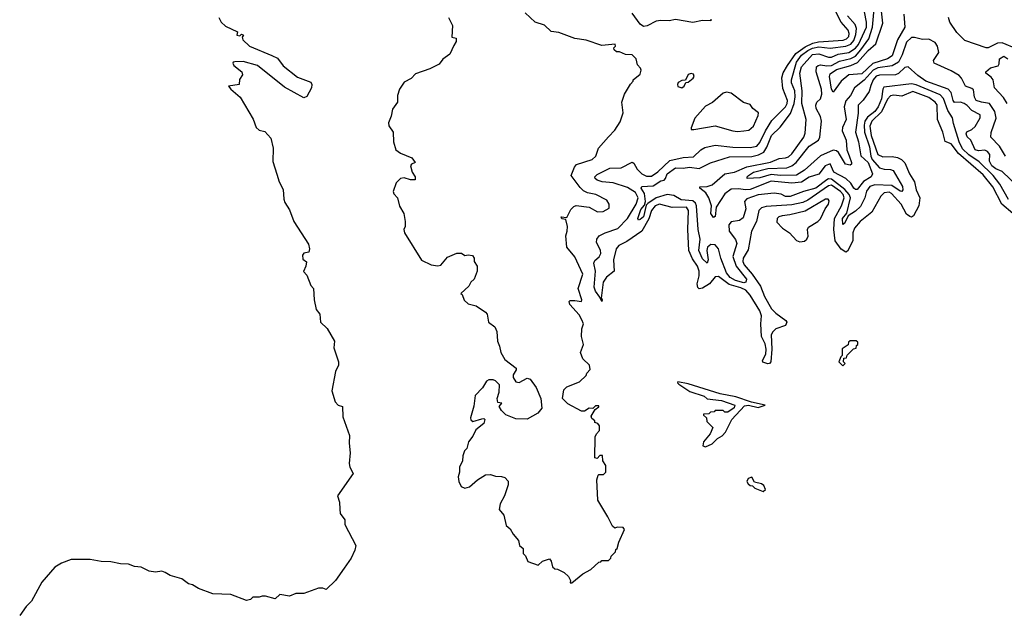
# Model space of a CAD drawing. Extents: x 2029826 to 2248070, y 228728 to 402406.
# Tile 128 of 256: x 2066224 to 2072398, y 352802 to 356511. Entities that reach past the tile are written whole.
import ezdxf

# ---------------------------------------------------------------- set-up
doc = ezdxf.new("R2010")
doc.units = 0

msp = doc.modelspace()

# ---------------------------------------------------------------- linework, layer by layer
at = {"layer": '0CON10XD'}
for points in [[(2069685, 352980), (2069755, 353037.5), (2069806.1, 353063.9), (2069855, 353110), (2069868.3, 353111.7), (2069875, 353120), (2069915, 353120), (2069930, 353135), (2069931.7, 353148.3), (2069960, 353175), (2069961.7, 353188.3), (2069970, 353195), (2069980, 353235), (2070016.2, 353315), (2070008, 353328), (2069971.2, 353328.8), (2069955, 353322.5), (2069940, 353335), (2069912.5, 353395), (2069848.3, 353498.3), (2069843.3, 353626.7), (2069850, 353655), (2069855, 353660), (2069885, 353660), (2069900, 353675), (2069900, 353715), (2069880, 353745), (2069878.3, 353778.3), (2069861.7, 353778.3), (2069845, 353760), (2069830, 353765), (2069832.5, 353895), (2069840, 353915), (2069860, 353935), (2069860, 353965), (2069848.3, 353978.3), (2069830, 353985), (2069830, 353995), (2069810.7, 354010.7), (2069806.7, 354025), (2069833, 354067), (2069856.1, 354083.9), (2069855, 354090), (2069835, 354090), (2069816.7, 354073.3), (2069793.9, 354076.1), (2069765, 354057.5), (2069747, 354057), (2069661.7, 354101.7), (2069627.5, 354135), (2069635, 354190), (2069655, 354210), (2069735, 354240), (2069775, 354280), (2069780, 354295), (2069801.7, 354318.3), (2069796.7, 354345), (2069754.2, 354384.2), (2069740, 354425), (2069758.5, 354475), (2069745.7, 354525.7), (2069747.9, 354572.1), (2069760, 354605), (2069749.4, 354629.4), (2069731.4, 354661.4), (2069672.5, 354725), (2069670, 354745), (2069675, 354750), (2069705, 354750), (2069746.1, 354743.9), (2069748.8, 354755), (2069726, 354825), (2069754.4, 354915), (2069705.6, 355025), (2069653.8, 355085), (2069647.5, 355155), (2069657.5, 355185), (2069658.8, 355215), (2069647.5, 355257.5), (2069623, 355263), (2069620, 355275), (2069655, 355270), (2069679.5, 355320.5), (2069699.5, 355340.5), (2069714.1, 355345.9), (2069795, 355336.7), (2069846.4, 355306.4), (2069882.3, 355307.7), (2069920, 355330), (2069920, 355355), (2069905, 355380), (2069835.6, 355415.6), (2069785, 355425.8), (2069759.1, 355439.1), (2069738.1, 355458.1), (2069682.2, 355535), (2069703, 355587), (2069715, 355602.5), (2069813.3, 355635), (2069836.2, 355655), (2069852.5, 355705), (2069915, 355777.5), (2069955, 355817.5), (2069989.5, 355870.5), (2070007, 355927), (2070000, 355995), (2070016.4, 356043.6), (2070053, 356107), (2070070, 356125), (2070070, 356135), (2070115, 356170), (2070120, 356195), (2070117, 356207), (2070098.3, 356228.3), (2070090, 356265), (2070065, 356290), (2070023, 356293), (2069985, 356310), (2069965, 356310), (2069951.7, 356321.7), (2069950, 356335), (2069960, 356345), (2069958.3, 356358.3), (2069875, 356350), (2069775, 356382), (2069704.3, 356394.3), (2069605, 356430), (2069556.4, 356436.4), (2069515, 356476.7), (2069456.4, 356496.4), (2069392.5, 356555)], [(2072451.5, 355295), (2072382.4, 355355), (2072325, 355464), (2072265, 355537.7), (2072111.5, 355671.5), (2072065, 355733.7), (2072027.6, 355747.6), (2072013.1, 355805), (2071979.8, 355885), (2071976.4, 355976.4), (2071964.3, 355995), (2071925, 356023.6), (2071825, 356060.3), (2071755, 356031.2), (2071705, 356038.5), (2071685, 356034.4), (2071665, 356012.4), (2071626.8, 355933.2), (2071566.2, 355875), (2071553.7, 355843.7), (2071563.9, 355786.1), (2071605.3, 355665), (2071635, 355650.8), (2071695, 355653.2), (2071727.9, 355647.9), (2071753.5, 355635), (2071775, 355613.3), (2071802.2, 355545), (2071834.6, 355495), (2071845.3, 355445), (2071868.4, 355395), (2071861.7, 355345), (2071828.9, 355281.1), (2071816.1, 355273.9), (2071805, 355276.7), (2071785, 355291.6), (2071750.9, 355355), (2071691.3, 355421.3), (2071675, 355429.5), (2071644.8, 355425), (2071624.5, 355405), (2071567, 355305), (2071494.5, 355245.5), (2071458.5, 355205), (2071446.9, 355175), (2071448.8, 355125), (2071415, 355059.4), (2071405, 355053.1), (2071375, 355071.9), (2071337.2, 355125), (2071328.8, 355195), (2071333.6, 355265), (2071377.6, 355345), (2071393, 355395), (2071386.7, 355415), (2071370.8, 355435), (2071315, 355474.2), (2071295, 355470), (2071165, 355378.6), (2071135, 355364.7), (2071065, 355351.4), (2070905, 355340.7), (2070875, 355331.6), (2070858.4, 355315), (2070844.8, 355245), (2070812.1, 355185), (2070791.5, 355068.5), (2070761.1, 355015), (2070759, 354995), (2070766, 354975), (2070816.4, 354916.4), (2070869.8, 354839.8), (2070894.5, 354775), (2070938.3, 354698.3), (2070965, 354670.5), (2071028.5, 354625), (2071033.6, 354615), (2071025.3, 354594.7), (2070965, 354571.9), (2070945.5, 354555), (2070934.9, 354535.1), (2070939, 354445), (2070934.5, 354365), (2070925.8, 354355), (2070915.9, 354354.1), (2070883.5, 354363.5), (2070882.5, 354375), (2070901.5, 354415), (2070903.8, 354445), (2070898.3, 354478.3), (2070875.5, 354525), (2070870.4, 354605), (2070874.9, 354655), (2070865.5, 354685.5), (2070803.4, 354783.4), (2070776.1, 354815), (2070745, 354830.5), (2070671.7, 354851.7), (2070605, 354901.1), (2070585, 354899.2), (2070548.6, 354855), (2070505, 354826.9), (2070485, 354823.3), (2070475, 354831.5), (2070471.2, 354855), (2070484.8, 354905), (2070485.2, 354935), (2070474.8, 354965), (2070442.3, 355012.3), (2070419.5, 355065), (2070414.1, 355195), (2070417.7, 355315), (2070405, 355334.8), (2070315, 355334), (2070235, 355354), (2070207.9, 355345), (2070186.4, 355315), (2070168.4, 355261.6), (2070125.3, 355184.7), (2070030.2, 355119.8), (2069981, 355095), (2069964.6, 355075.4), (2069946.5, 355005), (2069951.8, 354935), (2069903.6, 354896.4), (2069883.4, 354865), (2069870, 354765), (2069877.1, 354755), (2069875, 354743.8), (2069862.2, 354772.2), (2069835, 354808.5), (2069826.2, 354835), (2069834.4, 354935), (2069823.3, 354985), (2069829.7, 355000.3), (2069856.6, 355023.4), (2069867, 355045), (2069865.4, 355065.4), (2069841.1, 355115), (2069842.8, 355135), (2069857.7, 355155), (2069895.5, 355175), (2069975, 355202.2), (2070035, 355263.7), (2070089.1, 355355), (2070101.7, 355395), (2070085, 355428.1), (2070035, 355459), (2069945, 355488.6), (2069875.8, 355495), (2069843.9, 355505), (2069832.2, 355515), (2069830.7, 355525), (2069845, 355539.7), (2069925, 355581.1), (2069995, 355582.7), (2070065, 355617.8), (2070075, 355612.5), (2070096.5, 355575), (2070125, 355544.7), (2070155, 355530.7), (2070185, 355530), (2070225, 355557.3), (2070300.9, 355629.1), (2070383.3, 355646.7), (2070449.2, 355650.8), (2070495.2, 355694.8), (2070520.5, 355709.5), (2070585, 355723.8), (2070695, 355711.9), (2070805, 355709.5), (2070845, 355718.4), (2070865, 355742.1), (2070900.1, 355815), (2070940.3, 355879.7), (2071025, 355965.6), (2071035.9, 355985), (2071038.3, 356005), (2071009, 356079), (2071003.2, 356146.8), (2071012.1, 356177.9), (2071037.5, 356225), (2071090.5, 356299.5), (2071148.9, 356341.1), (2071196.4, 356363.6), (2071231.8, 356371.8), (2071386.8, 356383.2), (2071409.1, 356390.9), (2071421.8, 356405), (2071424.8, 356425), (2071418.3, 356445), (2071374.7, 356494.7), (2071341.5, 356561.5)], [(2070557.5, 356515), (2070556.7, 356503.3), (2070505, 356505.7), (2070445, 356492.7), (2070335, 356512.5), (2070296.6, 356503.4), (2070245, 356506.4), (2070215, 356501.8), (2070157.3, 356472.7), (2070135, 356468.5), (2070115, 356482.7), (2070065, 356551.4)], [(2072485, 355463.8), (2072385, 355560), (2072345, 355575.5), (2072319.4, 355595), (2072305.2, 355625), (2072306.1, 355665), (2072291.5, 355685), (2072275, 355692.7), (2072235, 355689.2), (2072215, 355695.5), (2072188.4, 355755), (2072165, 355777.3), (2072157.8, 355795), (2072162.6, 355807.4), (2072195, 355822.5), (2072215, 355841.3), (2072245.9, 355895), (2072246.2, 355915), (2072195, 355942.3), (2072165, 355973.5), (2072145, 355985.3), (2072123.5, 355993.5), (2072085, 355991.8), (2072076.6, 356005), (2072064.8, 356055), (2072046.4, 356076.4), (2071905, 356124.8), (2071855, 356160.7), (2071795, 356216.3), (2071775, 356211.7), (2071735, 356174.2), (2071715, 356165.2), (2071615.6, 356164.4), (2071595, 356157.6), (2071575.2, 356135), (2071561.2, 356098.8), (2071549.4, 356060.6), (2071512.6, 356007.4), (2071481.9, 355975), (2071481.7, 355925), (2071465.2, 355805), (2071483.6, 355745), (2071498.6, 355658.6), (2071543.1, 355615), (2071571.6, 355545), (2071562.9, 355525), (2071514.1, 355495.9), (2071475, 355447.1), (2071465, 355446.2), (2071455, 355454.6), (2071435, 355486.4), (2071404.3, 355515), (2071328, 355555), (2071305, 355607.7), (2071275, 355594.1), (2071235, 355542.8), (2071175, 355523.3), (2071125, 355492.7), (2071065, 355486.5), (2070935, 355499.2), (2070805, 355446.9), (2070775, 355444.1), (2070730, 355450), (2070685, 355449.5), (2070645, 355420), (2070590.4, 355335), (2070585, 355276.7), (2070575, 355271.5), (2070557.3, 355295), (2070560.8, 355345), (2070545.4, 355395), (2070525.7, 355425.7), (2070488, 355455), (2070487.5, 355462.5), (2070535, 355465.8), (2070566.4, 355475), (2070645, 355545.7), (2070705, 355554.2), (2070782.4, 355587.6), (2070931.5, 355618.5), (2070985, 355640), (2071026.2, 355645), (2071045, 355652.3), (2071065, 355670.9), (2071141.5, 355775), (2071149.3, 355800.7), (2071155.2, 355885), (2071127.6, 355985), (2071130.4, 356065), (2071116.2, 356175), (2071125.2, 356215), (2071195, 356293.7), (2071235, 356297.5), (2071295, 356275.7), (2071315, 356275.5), (2071355, 356296.1), (2071422.2, 356305), (2071465, 356332.1), (2071483.4, 356356.6), (2071533.1, 356465), (2071533.8, 356495), (2071520.6, 356560.6)], [(2071425, 355656.7), (2071439.8, 355615), (2071439.2, 355605), (2071431.2, 355598.8), (2071402.9, 355605), (2071358.8, 355678.8), (2071345, 355689.6), (2071325, 355692.7), (2071245, 355657.7), (2071145, 355567), (2071095, 355537.4), (2070994, 355534), (2070935, 355540.7), (2070865, 355520.7), (2070786, 355516), (2070784.4, 355525), (2070793.1, 355535), (2070825, 355555.4), (2070915, 355578.1), (2071035, 355583.2), (2071065, 355594.6), (2071093.6, 355616.4), (2071175, 355719), (2071232, 355755), (2071241, 355775), (2071252, 355875), (2071245.7, 355905), (2071217.1, 355955), (2071215.3, 355974.7), (2071222.5, 355995), (2071245.6, 356014.4), (2071254, 356045), (2071252.1, 356075), (2071217.1, 356185), (2071221.1, 356215), (2071229.5, 356225), (2071245, 356229), (2071285, 356222.2), (2071315, 356224.7), (2071365, 356250.8), (2071435, 356267.3), (2071465, 356283.5), (2071498.3, 356321.7), (2071547.8, 356392.2), (2071572.1, 356465), (2071581.6, 356578.4)], [(2071767.7, 356545), (2071774.9, 356465), (2071727.4, 356385), (2071695, 356284.8), (2071664.6, 356265.4), (2071572.4, 356237.6), (2071505, 356172.7), (2071422.9, 356165), (2071374.1, 356125.9), (2071325, 356056.2), (2071314.1, 356075), (2071301.7, 356155), (2071305, 356170.9), (2071345, 356197.9), (2071435, 356223.7), (2071476.8, 356243.2), (2071545, 356318.8), (2071591.1, 356358.9), (2071635, 356488.8), (2071627.2, 356565)], [(2067472.5, 356525), (2067487.5, 356495), (2067515, 356471.2), (2067590, 356435), (2067585, 356413.3), (2067605, 356410), (2067615, 356420), (2067627.5, 356415), (2067618.3, 356401.7), (2067622, 356385), (2067665, 356345.4), (2067805, 356287.1), (2067840, 356270), (2067875, 356222.5), (2067965, 356150), (2068049.5, 356119.5), (2068055.9, 356105.9), (2068054, 356085), (2068025, 356030), (2068005, 356021.2), (2067885, 356088.6), (2067714.3, 356225), (2067625, 356248.4), (2067572.6, 356247.4), (2067562.5, 356245), (2067561.2, 356238.8), (2067566.7, 356225), (2067617.5, 356185), (2067620, 356165), (2067603, 356137), (2067600, 356105), (2067533.3, 356095), (2067546.7, 356075), (2067606, 356025), (2067688.3, 355888.3), (2067706.7, 355835), (2067725, 355818.8), (2067760.7, 355810.7), (2067798.3, 355768.3), (2067813.3, 355705), (2067811.7, 355621.7), (2067837, 355543), (2067850, 355495), (2067876.4, 355446.4), (2067880, 355385), (2067886.7, 355365), (2067915, 355320), (2067942.5, 355245), (2068033.9, 355103.9), (2068041.2, 355075), (2068036.1, 355053.9), (2068005, 355046.7), (2067996.7, 355035), (2067999.3, 355009.3), (2068023, 354993), (2068018.8, 354965), (2068003.3, 354933.3), (2068025, 354910), (2068050, 354845), (2068066.7, 354825), (2068070, 354755), (2068082.5, 354695), (2068106.7, 354665), (2068110, 354615), (2068152.5, 354575), (2068197.5, 354495), (2068193.6, 354453.6), (2068223.3, 354365), (2068222.5, 354345), (2068203.8, 354305), (2068180, 354185), (2068202.5, 354115), (2068220, 354095), (2068247.5, 354085), (2068250.7, 354020.7), (2068291.2, 353905), (2068288.8, 353855), (2068296.7, 353795), (2068289.3, 353729.3), (2068293.8, 353705), (2068314, 353665), (2068217.5, 353525), (2068230, 353485), (2068231.7, 353441.7), (2068232.5, 353415), (2068262.5, 353375), (2068262.5, 353345), (2068332.5, 353215), (2068326.2, 353185), (2068301.2, 353135), (2068258.7, 353071.3), (2068203.8, 352995), (2068145, 352937.5), (2068125, 352947.5), (2068097, 352947), (2068005, 352912.5), (2067955, 352912.5), (2067915, 352897.5), (2067855, 352906.7), (2067825, 352880), (2067765, 352897.5), (2067745, 352897.5), (2067725, 352890), (2067685, 352890), (2067670, 352875), (2067645, 352868.8), (2067547.6, 352907.6), (2067435, 352911.2), (2067345, 352943.8), (2067307.9, 352967.9), (2067283.1, 352973.1), (2067240, 353005), (2067167, 353027), (2067135, 353045.8), (2067115, 353052.5), (2067075, 353047.5), (2067035, 353052.5), (2066985, 353077.5), (2066943.6, 353083.6), (2066905, 353097.5), (2066855, 353100), (2066795, 353112.5), (2066735, 353113.3), (2066665, 353126.7), (2066547, 353127), (2066486.2, 353103.8), (2066445, 353077.5), (2066362.5, 352985), (2066297.5, 352865), (2066265, 352832.5), (2066223.8, 352775)], [(2068913.3, 356525), (2068937.5, 356475), (2068932.5, 356402.5), (2068960, 356395), (2068960, 356375), (2068945, 356350), (2068920, 356295), (2068877, 356263), (2068855, 356233.3), (2068795, 356202.5), (2068705, 356172.5), (2068678.3, 356141.7), (2068635, 356120), (2068605.8, 356075), (2068593.8, 356035), (2068592.5, 355995), (2068560.5, 355949.5), (2068554.1, 355905.9), (2068536.2, 355865), (2068538.8, 355845), (2068565.6, 355805.6), (2068568.1, 355745), (2068582.5, 355695), (2068612, 355675), (2068681.9, 355645), (2068703.3, 355616.7), (2068680, 355605), (2068673.8, 355595), (2068683.8, 355555), (2068703.8, 355525), (2068703, 355507), (2068675, 355506.7), (2068635, 355519.1), (2068610.8, 355515), (2068585, 355489.2), (2068566, 355435), (2068568.8, 355418.8), (2068593.3, 355395), (2068605, 355342.5), (2068633.3, 355295), (2068640, 355245), (2068640, 355215), (2068632.5, 355195), (2068637.5, 355175), (2068743.6, 355003.6), (2068803.6, 354973.6), (2068845, 354967.5), (2068865, 354972.5), (2068907, 355023), (2068965, 355046.7), (2068995, 355047.5), (2069015, 355032.5), (2069035, 355037.5), (2069063, 355033), (2069072.5, 355015), (2069072.5, 354995), (2069092.5, 354965), (2069092.5, 354935), (2069072.5, 354885), (2069052.5, 354865), (2069039.3, 354840.7), (2068990, 354795), (2068998.3, 354788.3), (2069011.7, 354751.7), (2069035, 354730), (2069087, 354717), (2069145, 354677.5), (2069154.1, 354664.1), (2069163.8, 354615), (2069202.5, 354585), (2069216.4, 354556.4), (2069220, 354495), (2069233.3, 354465), (2069240, 354425), (2069265, 354380), (2069337, 354327), (2069337.5, 354315), (2069317.5, 354285), (2069318.3, 354268.3), (2069335, 354240), (2069355, 354236.7), (2069405, 354262.5), (2069425, 354257.5), (2069462.5, 354205), (2069492.5, 354135), (2069497.5, 354075), (2069472.5, 354045), (2069405, 354006.7), (2069335, 354007.5), (2069273, 354033), (2069245, 354060), (2069230, 354085), (2069247, 354107), (2069221.7, 354111.7), (2069217.5, 354135), (2069230, 354175), (2069231.7, 354221.7), (2069207, 354247), (2069193, 354253), (2069165, 354252.5), (2069150, 354245), (2069126.4, 354203.6), (2069080, 354155), (2069071.7, 354088.3), (2069050, 354015), (2069051.7, 354001.7), (2069065, 353992.5), (2069121.7, 354008.3), (2069135, 354010), (2069140, 354005), (2069135, 353980), (2069085, 353940), (2069065, 353900), (2069037.5, 353865), (2069027, 353823), (2069013, 353807), (2069003, 353777), (2069000, 353745), (2068982.5, 353705), (2068982.5, 353675), (2068972.5, 353645), (2068977.5, 353615), (2068992.5, 353585), (2069015, 353573.3), (2069045, 353582.5), (2069093.6, 353626.4), (2069145, 353657.5), (2069175, 353660), (2069208.3, 353648.3), (2069245, 353647.5), (2069265, 353640), (2069287, 353617), (2069286.7, 353595), (2069263.8, 353525), (2069236, 353475), (2069230.7, 353440.7), (2069260, 353405), (2069275, 353340), (2069299.3, 353319.3), (2069317.5, 353285), (2069352.5, 353245), (2069357.5, 353215), (2069380, 353195), (2069380, 353165), (2069395, 353150), (2069410, 353115), (2069475, 353090), (2069503, 353117), (2069545, 353130), (2069557, 353117), (2069565, 353080), (2069578.3, 353068.3), (2069596.4, 353066.4), (2069637.5, 353045), (2069665, 353020), (2069677.5, 352995), (2069675, 352980), (2069685, 352980)], [(2072425, 355384.8), (2072370.1, 355480.1), (2072327.3, 355535), (2072240.5, 355620.5), (2072175, 355663.8), (2072135, 355701), (2072114, 355745), (2072079.8, 355860.2), (2072072.4, 355895), (2072042.8, 355942.8), (2072016.7, 356016.7), (2071995, 356040.6), (2071845, 356103.3), (2071815, 356110.1), (2071642.7, 356087.3), (2071635.2, 356075), (2071626.9, 356015), (2071605.8, 355965), (2071585.1, 355935), (2071540.7, 355899.3), (2071524.1, 355875.9), (2071519.1, 355850.9), (2071521.5, 355805), (2071552, 355715), (2071560.8, 355655), (2071570, 355635), (2071615, 355583), (2071645, 355574.1), (2071685, 355572.8), (2071701, 355565), (2071759, 355465), (2071762.3, 355445), (2071755.3, 355434.7), (2071745, 355436.7), (2071692.4, 355472.4), (2071586.5, 355476.5), (2071555, 355464.3), (2071534.2, 355435.8), (2071523, 355395), (2071495, 355340.2), (2071465, 355310.9), (2071418.7, 355281.3), (2071395, 355234.3), (2071385, 355228), (2071382.8, 355265), (2071411.2, 355298.8), (2071434.1, 355395), (2071425.6, 355415.6), (2071397.3, 355447.3), (2071315, 355511.2), (2071295, 355513), (2071285, 355507.7), (2071215, 355454.7), (2071139.5, 355435), (2071055, 355402.3), (2071025, 355403.2), (2070997.6, 355417.6), (2070955, 355422.7), (2070855, 355412.2), (2070782.3, 355387.7), (2070767.7, 355372.3), (2070776.8, 355325), (2070760.7, 355269.3), (2070737.1, 355252.9), (2070685, 355242.9), (2070671.1, 355225), (2070673.5, 355185), (2070712.5, 355132.5), (2070721.5, 355108.5), (2070696.3, 355026.3), (2070717, 354965), (2070780.7, 354885), (2070778, 354865), (2070765, 354860.7), (2070711.9, 354875), (2070679.5, 354895), (2070655, 354924.7), (2070619.7, 355015), (2070605, 355073.6), (2070585, 355099), (2070557.6, 355102.4), (2070537.1, 355085), (2070533, 355065), (2070541.3, 355005), (2070535.4, 354984.6), (2070505, 355012.7), (2070483.2, 355065), (2070489.7, 355135), (2070477.9, 355195), (2070467.5, 355345), (2070461, 355361), (2070445, 355374.4), (2070371.6, 355381.6), (2070325, 355407.9), (2070284.1, 355415.9), (2070215, 355394.9), (2070162.3, 355357.7), (2070152.7, 355347.3), (2070135.9, 355275), (2070115, 355257.9), (2070104.7, 355254.7), (2070099.4, 355265), (2070118.8, 355321.2), (2070140.8, 355349.2), (2070147.9, 355372.1), (2070141.6, 355421.6), (2070120, 355455), (2070125, 355464.4), (2070195, 355469.9), (2070245, 355500.8), (2070264.2, 355505.8), (2070274.2, 355515.8), (2070284.6, 355545), (2070335, 355583.3), (2070385, 355579.7), (2070423.2, 355586.8), (2070485, 355577.5), (2070555, 355613.4), (2070675, 355651.3), (2070815, 355654.3), (2070857.1, 355662.9), (2070889.8, 355680.2), (2070908.6, 355711.4), (2070937.5, 355785), (2070992.5, 355837.5), (2071057.3, 355922.7), (2071079.5, 355985), (2071087, 356027), (2071083.9, 356065), (2071064, 356115), (2071062.8, 356135), (2071094.3, 356244.3), (2071125, 356289.7), (2071165, 356319.1), (2071195, 356333), (2071235, 356340.1), (2071305, 356333.1), (2071405, 356345.3), (2071435, 356357), (2071455, 356379.8), (2071467.5, 356417.5), (2071471.9, 356455), (2071461.9, 356481.9), (2071413.5, 356535)], [(2072475, 356329.4), (2072384.4, 356365.6), (2072355, 356364), (2072295.9, 356334.1), (2072285, 356333.8), (2072150.9, 356380.9), (2072100.9, 356430.9), (2072056.2, 356495), (2072047.5, 356525)], [(2072405, 355656.4), (2072368.5, 355718.5), (2072312.8, 355775), (2072316.2, 355803.8), (2072346.7, 355893.3), (2072339, 355935), (2072305, 355984.8), (2072255, 355994.1), (2072221.9, 356005), (2072211.5, 356025), (2072205, 356070.5), (2072195, 356080), (2072153.4, 356093.4), (2072128.7, 356145), (2072115, 356160.4), (2072065, 356190), (2071958.6, 356238.6), (2071954, 356255), (2071986.2, 356305), (2071978.8, 356345), (2071965, 356368.2), (2071925, 356389.1), (2071885, 356386.2), (2071835, 356400.5), (2071815, 356399.5), (2071785, 356370.4), (2071758.2, 356291.8), (2071733.3, 356245), (2071695, 356221.2), (2071605, 356208.8), (2071575, 356194.9), (2071518.6, 356131.4), (2071459.1, 356085), (2071434.2, 356035.8), (2071405, 356002.9), (2071394.6, 355964.6), (2071406.3, 355885), (2071383.7, 355835), (2071380.7, 355815), (2071405.4, 355755), (2071410, 355695), (2071425, 355656.7)], [(2072415, 355986.4), (2072393.5, 356023.5), (2072336.7, 356085), (2072327.8, 356135), (2072315, 356151.9), (2072282, 356175), (2072282, 356185), (2072311.2, 356208.8), (2072358.5, 356221.5), (2072366.2, 356235), (2072367.5, 356265), (2072395, 356282.5), (2072420, 356265)], [(2070375, 356083.8), (2070390, 356095), (2070401.7, 356118.3), (2070415, 356120), (2070447.5, 356145), (2070452.5, 356155), (2070449.3, 356169.3), (2070435, 356173.3), (2070415, 356166.7), (2070398.3, 356131.7), (2070375, 356130), (2070353.6, 356116.4), (2070348.6, 356105), (2070351.4, 356091.4), (2070375, 356083.8)], [(2070725, 355810), (2070765, 355814), (2070795, 355818.8), (2070825, 355843.3), (2070855, 355910), (2070857, 355927), (2070820, 355955), (2070805, 355980), (2070763, 355993), (2070685, 356050), (2070656.2, 356056.2), (2070635, 356050), (2070568.3, 355991.7), (2070525, 355970), (2070456.4, 355893.6), (2070433.6, 355833.6), (2070435, 355822.5), (2070451.7, 355821.7), (2070585, 355846.2), (2070695, 355814.2), (2070725, 355810)], [(2071115, 355118.8), (2071145, 355122.5), (2071160, 355135), (2071167, 355153), (2071163.3, 355195), (2071169.3, 355210.7), (2071227.5, 355245), (2071245, 355262.5), (2071274.3, 355325.7), (2071296, 355355), (2071300, 355375), (2071292.5, 355385), (2071277.5, 355385), (2071148.6, 355311.4), (2071053.2, 355286.8), (2071005, 355282), (2070983.3, 355275), (2070973.3, 355265), (2070972.3, 355242.3), (2071006.7, 355205), (2071050, 355175), (2071095, 355126.7), (2071115, 355118.8)], [(2071385, 354340), (2071400, 354355), (2071390, 354365), (2071391.7, 354388.3), (2071408.3, 354391.7), (2071411.7, 354408.3), (2071451.7, 354448.3), (2071468.3, 354451.7), (2071471.7, 354468.3), (2071480, 354475), (2071478.3, 354488.3), (2071468.3, 354498.3), (2071431.7, 354498.3), (2071421.7, 354488.3), (2071418.3, 354471.7), (2071381.7, 354448.3), (2071380, 354405), (2071371.7, 354398.3), (2071360, 354365), (2071385, 354340)], [(2070525, 353833.3), (2070565, 353852.5), (2070600, 353885), (2070628.3, 353901.7), (2070650, 353925), (2070690, 354005), (2070769.3, 354090.7), (2070793.6, 354093.6), (2070855, 354080), (2070897.5, 354095), (2070812, 354112), (2070715, 354146), (2070615, 354166), (2070415, 354228.6), (2070350, 354240), (2070347.5, 354235), (2070357.5, 354225), (2070425, 354180), (2070515, 354150), (2070533.8, 354133.8), (2070625, 354123.3), (2070707.5, 354095), (2070703, 354077), (2070665, 354050), (2070645, 354050), (2070635, 354060), (2070585, 354060), (2070578.3, 354051.7), (2070555, 354050), (2070545, 354040), (2070511.7, 354038.3), (2070511.7, 354031.7), (2070530, 354015), (2070531.7, 353991.7), (2070570, 353955), (2070552.5, 353915), (2070511.2, 353865), (2070508.3, 353838.3), (2070525, 353833.3)], [(2070885, 353552.5), (2070900, 353565), (2070889.5, 353589.5), (2070875, 353600), (2070831.7, 353611.7), (2070815, 353642.5), (2070792.5, 353635), (2070782.5, 353615), (2070791.7, 353601.7), (2070805, 353590), (2070818.3, 353588.3), (2070833, 353573), (2070885, 353552.5)]]:
    msp.add_lwpolyline(points, dxfattribs=at)

doc.saveas('drawing.dxf')
